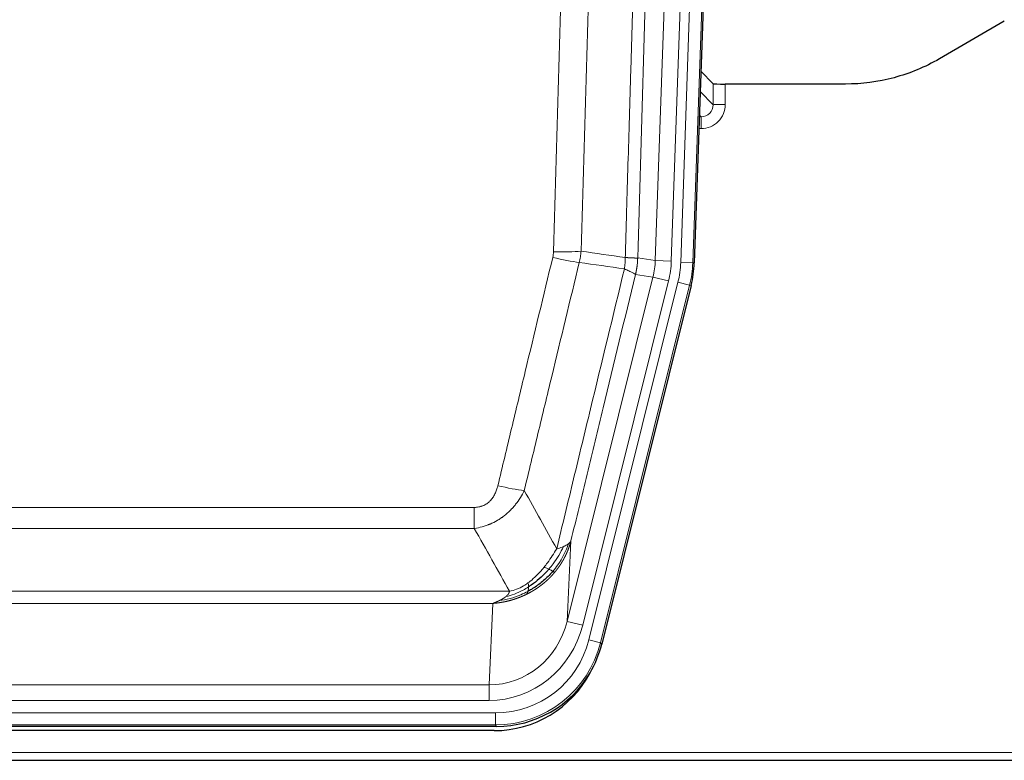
# Model space of a CAD drawing. Header units: millimetres. Extents: x 0 to 29700, y -16 to 21000.
# Tile 13 of 256: x 3822 to 4067, y 9272 to 9457. Entities that reach past the tile are written whole.
import ezdxf

# ---------------------------------------------------------------- set-up
doc = ezdxf.new("R2010")
doc.units = ezdxf.units.MM
doc.layers.add('1', color=7, linetype='Continuous', true_color=0xffffff)

msp = doc.modelspace()

# ---------------------------------------------------------------- linework, layer by layer
at = {"layer": '1', "color": 4, "linetype": 'Continuous', "lineweight": 13}
for p, q in [((3979.71, 9396.653), (3992.777, 9770.824)), ((3996.769, 9770.685), (3983.703, 9396.514)), ((3986.05, 9396.184), (3999.161, 9771.627)), ((4002.155, 9771.523), (3989.044, 9396.08)), ((3994.122, 9435.398), (3994.112, 9440.629)), ((3997.11, 9440.528), (3997.121, 9435.48)), ((3990.908, 9438.726), (3994.122, 9435.398)), ((3991.13, 9432.391), (3990.703, 9432.833)), ((3990.687, 9432.391), (3991.13, 9432.391)), ((3991.13, 9432.391), (3991.13, 9429.471)), ((3991.13, 9429.471), (3990.585, 9429.471)), ((3975.334, 9397.268), (3979.71, 9396.653)), ((3979.71, 9396.653), (3983.703, 9396.514)), ((3989.044, 9396.08), (3986.05, 9396.184)), ((3989.044, 9396.08), (3989.417, 9396.027)), ((3957.777, 9306.881), (3979.129, 9392.519)), ((3961.653, 9305.914), (3983.005, 9391.552)), ((3963.179, 9302.288), (3985.352, 9391.222)), ((3979.129, 9392.519), (3974.778, 9393.13)), ((3979.129, 9392.519), (3983.005, 9391.552)), ((3988.259, 9390.498), (3985.352, 9391.222)), ((3988.259, 9390.498), (3966.085, 9301.563)), ((3988.633, 9390.445), (3988.259, 9390.498)), ((3729.342, 9335.235), (3934.684, 9335.235)), ((3934.684, 9329.994), (3934.684, 9335.235)), ((3934.684, 9329.994), (3729.342, 9329.994)), ((3958.735, 9326.936), (3957.777, 9306.881)), ((3720.61, 9314.375), (3943.416, 9314.375)), ((3939.303, 9311.345), (3724.723, 9311.345)), ((3938.335, 9291.066), (3939.303, 9311.345)), ((3961.653, 9305.914), (3957.777, 9306.881)), ((3966.085, 9301.563), (3963.179, 9302.288)), ((3966.085, 9301.563), (3966.378, 9301.188)), ((3725.692, 9291.066), (3938.335, 9291.066)), ((3938.335, 9287.202), (3938.335, 9291.066)), ((3938.335, 9287.202), (3725.692, 9287.202)), ((3724.103, 9284.119), (3939.923, 9284.119)), ((3939.923, 9281.123), (3939.923, 9284.119)), ((3939.923, 9281.123), (3724.103, 9281.123)), ((3940.216, 9280.748), (3939.923, 9281.123)), ((3588.013, 9274.262), (4076.013, 9274.262))]:
    msp.add_line(p, q, dxfattribs=at)
at = {"layer": '1', "color": 2, "linetype": 'Continuous', "lineweight": 25}
for p, q in [((4002.535, 9771.672), (3989.417, 9396.027)), ((4066.557, 9456.14), (4050.393, 9446.798)), ((3994.112, 9440.629), (3991.084, 9443.764)), ((4027.013, 9440.528), (3997.11, 9440.528)), ((3988.633, 9390.445), (3966.378, 9301.188)), ((3940.216, 9280.748), (3723.81, 9280.748)), ((3939.625, 9279.705), (3724.402, 9279.705)), ((3588.013, 9272.315), (4076.013, 9272.315))]:
    msp.add_line(p, q, dxfattribs=at)
for centre, major_axis, ratio, start_param, end_param in [((3997.11, 9440.633), (3, 0), 0.0349646, 3.1753451, 4.712515), ((3962.397, 9396.978, 0), (-26.774, 3.763), 0.9986144, 3.0370169, 3.2461684), ((3940.159, 9307.785, 0), (-16.66, 21.323), 0.9977958, 3.5187977, 3.8037475), ((3939.599, 9306.721), (-16.639, 21.297), 0.9990195, 2.4788434, 3.5628372), ((3940.159, 9307.785, 0), (-16.66, 21.323), 0.9977958, 2.4794378, 3.5187977)]:
    msp.add_ellipse(centre, major_axis=major_axis, ratio=ratio, start_param=start_param, end_param=end_param, dxfattribs=at)
at = {"layer": '1', "color": 4, "linetype": 'Continuous', "lineweight": 13}
for centre, major_axis, ratio, start_param, end_param in [((3991.117, 9435.48), (3.237, -5.067), 0.9977321, 5.7157535, 7.2865499), ((3991.117, 9435.402), (1.726, -2.474), 0.9943829, 5.6754356, 7.2462319), ((3997.121, 9435.402), (-3, -0.006), 0.0261769, 4.7123351, 6.249505), ((3954.38, 9399.973), (-9.996, 0.288), 0.1133347, 1.5740649, 2.3314742), ((3954.193, 9398.567), (-9.719, 2.353), 0.1107863, 1.5976112, 2.3432486), ((3959.685, 9397.36), (19.844, -2.789), 0.9980617, 6.1786096, 6.387761), ((3959.685, 9397.36), (23.799, -3.345), 0.9986144, 6.1786096, 6.387761), ((3962.032, 9397.03, 0), (-23.799, 3.345), 0.9986144, 3.0370169, 3.2461684), ((3962.032, 9397.03), (26.766, -3.762), 0.9989218, 6.1786096, 6.387761), ((3940.531, 9341.993), (9.722, -2.342), 0.1329353, 4.744395, 5.4873531), ((3938.414, 9312.049), (-1.001, -20.961), 0.9530564, 0.0460885, 1.3674009), ((3938.414, 9312.049, 0), (-1.185, -24.82), 0.9658521, 0.0460885, 1.3674009), ((3939.872, 9308.152, 0), (-14.809, 18.954), 0.9977958, 2.4794378, 3.8037475), ((3939.872, 9308.152), (16.651, -21.313), 0.9982842, 5.6210305, 6.9453401)]:
    msp.add_ellipse(centre, major_axis=major_axis, ratio=ratio, start_param=start_param, end_param=end_param, dxfattribs=at)
for points, knots in [([(3972.245, 9397.399), (3972.3, 9399.332), (3972.356, 9401.266), (3972.468, 9405.133), (3972.637, 9410.935), (3973.032, 9424.476), (3973.376, 9436.088), (3974.069, 9459.321), (3975.009, 9490.321), (3976.468, 9536.885), (3977.472, 9567.971), (3978.046, 9585.469), (3978.11, 9587.414), (3978.238, 9591.303), (3978.43, 9597.136), (3978.882, 9610.749), (3979.273, 9622.42), (3979.602, 9632.147), (3979.668, 9634.092), (3979.8, 9637.983), (3979.998, 9643.819), (3980.463, 9657.436), (3980.866, 9669.107), (3981.677, 9692.447), (3982.775, 9723.566), (3983.902, 9754.678), (3984.474, 9770.233)], [0, 0, 0, 0, 0.015625, 0.015625, 0.03125, 0.0625, 0.125, 0.125, 0.25, 0.375, 0.5, 0.5, 0.515625, 0.515625, 0.53125, 0.5625, 0.625, 0.625, 0.640625, 0.640625, 0.65625, 0.6875, 0.75, 0.75, 0.875, 1, 1, 1, 1]), ([(3987.529, 9768.757), (3986.959, 9753.258), (3985.835, 9722.257), (3984.741, 9691.25), (3983.931, 9667.993), (3983.529, 9656.364), (3983.066, 9642.795), (3982.868, 9636.98), (3982.736, 9633.103), (3982.671, 9631.165), (3982.343, 9621.473), (3981.953, 9609.845), (3981.502, 9596.281), (3981.311, 9590.468), (3981.183, 9586.593), (3981.119, 9584.656), (3980.547, 9567.221), (3979.545, 9536.247), (3978.091, 9489.852), (3976.684, 9443.522), (3975.779, 9412.679), (3975.334, 9397.268)], [0, 0, 0, 0, 0.125, 0.25, 0.25, 0.3125, 0.34375, 0.359375, 0.359375, 0.375, 0.375, 0.4375, 0.46875, 0.484375, 0.484375, 0.5, 0.5, 0.625, 0.75, 0.875, 1, 1, 1, 1]), ([(3954.38, 9398.839), (3954.818, 9414.077), (3955.708, 9444.577), (3956.629, 9475.125), (3957.331, 9498.054), (3957.567, 9505.7), (3958.043, 9520.997), (3958.282, 9528.649), (3959.008, 9551.613), (3959.499, 9566.929), (3960.123, 9586.083), (3960.248, 9589.914), (3960.499, 9597.575), (3960.877, 9609.068), (3961.26, 9620.56), (3962.031, 9643.545), (3963.073, 9674.192), (3964.68, 9720.164), (3965.781, 9750.813), (3966.339, 9766.137)], [0, 0, 0, 0, 0.125, 0.25, 0.25, 0.3125, 0.3125, 0.375, 0.375, 0.5, 0.5, 0.53125, 0.53125, 0.5625, 0.625, 0.625, 0.75, 0.875, 1, 1, 1, 1]), ([(3973.222, 9765.794), (3972.664, 9750.488), (3971.562, 9719.878), (3969.952, 9673.963), (3968.908, 9643.354), (3968.137, 9620.398), (3967.754, 9608.92), (3967.375, 9597.442), (3967.123, 9589.79), (3966.998, 9585.964), (3966.373, 9566.834), (3965.881, 9551.537), (3965.155, 9528.602), (3964.915, 9520.959), (3964.439, 9505.681), (3964.202, 9498.044), (3963.499, 9475.144), (3962.577, 9444.635), (3961.686, 9414.173), (3961.248, 9398.954)], [0, 0, 0, 0, 0.125, 0.25, 0.375, 0.375, 0.4375, 0.46875, 0.46875, 0.5, 0.5, 0.625, 0.625, 0.6875, 0.6875, 0.75, 0.75, 0.875, 1, 1, 1, 1]), ([(3954.38, 9398.839), (3954.373, 9398.601), (3954.354, 9398.364), (3954.292, 9397.893), (3954.249, 9397.66), (3954.193, 9397.428)], [0, 0, 0, 0, 0.5, 0.5, 1, 1, 1, 1]), ([(3940.531, 9340.626), (3941.665, 9345.353), (3942.801, 9350.083), (3945.073, 9359.544), (3946.211, 9364.276), (3949.626, 9378.477), (3951.907, 9387.95), (3954.193, 9397.428)], [0, 0, 0, 0, 0.25, 0.25, 0.5, 0.5, 1, 1, 1, 1]), ([(3960.789, 9396.154), (3958.501, 9386.689), (3956.217, 9377.229), (3952.797, 9363.048), (3951.659, 9358.322), (3949.383, 9348.874), (3948.247, 9344.152), (3947.111, 9339.431)], [0, 0, 0, 0, 0.5, 0.5, 0.75, 0.75, 1, 1, 1, 1]), ([(3972.245, 9397.399), (3972.224, 9396.921), (3972.208, 9396.446), (3972.15, 9395.5), (3972.108, 9395.031), (3972.032, 9394.565)], [0, 0, 0, 0, 0.5, 0.5, 1, 1, 1, 1]), ([(3972.245, 9397.399), (3972.257, 9397.398), (3972.283, 9397.396), (3972.32, 9397.393), (3972.359, 9397.389), (3972.397, 9397.386), (3972.435, 9397.383), (3972.474, 9397.38), (3972.512, 9397.377), (3972.551, 9397.374), (3972.589, 9397.371), (3972.628, 9397.368), (3972.667, 9397.365), (3972.706, 9397.362), (3972.745, 9397.359), (3972.784, 9397.357), (3972.823, 9397.354), (3972.862, 9397.351), (3972.902, 9397.348), (3972.941, 9397.345), (3972.98, 9397.343), (3973.019, 9397.34), (3973.058, 9397.337), (3973.098, 9397.335), (3973.137, 9397.332), (3973.176, 9397.33), (3973.215, 9397.327), (3973.254, 9397.325), (3973.293, 9397.322), (3973.332, 9397.32), (3973.371, 9397.318), (3973.41, 9397.315), (3973.449, 9397.313), (3973.488, 9397.311), (3973.526, 9397.309), (3973.565, 9397.307), (3973.603, 9397.304), (3973.641, 9397.302), (3973.679, 9397.3), (3973.717, 9397.298), (3973.755, 9397.297), (3973.793, 9397.295), (3973.83, 9397.293), (3973.868, 9397.291), (3973.905, 9397.289), (3973.942, 9397.288), (3973.978, 9397.286), (3974.015, 9397.284), (3974.051, 9397.283), (3974.087, 9397.281), (3974.123, 9397.28), (3974.158, 9397.279), (3974.193, 9397.277), (3974.228, 9397.276), (3974.263, 9397.275), (3974.297, 9397.273), (3974.331, 9397.272), (3974.365, 9397.271), (3974.398, 9397.27), (3974.433, 9397.269), (3974.47, 9397.268), (3974.508, 9397.267), (3974.546, 9397.266), (3974.583, 9397.265), (3974.619, 9397.264), (3974.654, 9397.264), (3974.688, 9397.263), (3974.721, 9397.262), (3974.754, 9397.262), (3974.786, 9397.261), (3974.816, 9397.261), (3974.846, 9397.26), (3974.876, 9397.26), (3974.904, 9397.259), (3974.931, 9397.259), (3974.958, 9397.259), (3974.984, 9397.259), (3975.009, 9397.259), (3975.033, 9397.259), (3975.056, 9397.259), (3975.078, 9397.259), (3975.1, 9397.259), (3975.12, 9397.259), (3975.14, 9397.259), (3975.159, 9397.26), (3975.176, 9397.26), (3975.193, 9397.26), (3975.21, 9397.261), (3975.225, 9397.261), (3975.239, 9397.262), (3975.253, 9397.262), (3975.265, 9397.263), (3975.277, 9397.263), (3975.288, 9397.264), (3975.298, 9397.265), (3975.307, 9397.265), (3975.315, 9397.266), (3975.322, 9397.267), (3975.329, 9397.268), (3975.332, 9397.268), (3975.334, 9397.268)], [0, 0, 0, 0, 0.0069372, 0.0139334, 0.0209887, 0.028103, 0.0352764, 0.0425088, 0.0498003, 0.0571509, 0.0645605, 0.0720292, 0.0795569, 0.0871437, 0.0947896, 0.1024945, 0.1102584, 0.1180815, 0.1259636, 0.1339048, 0.141905, 0.1499643, 0.1580827, 0.1662601, 0.1744966, 0.1827922, 0.1911468, 0.1995605, 0.2080333, 0.2165651, 0.225156, 0.233806, 0.2425151, 0.2512832, 0.2601104, 0.2689967, 0.277942, 0.2869465, 0.29601, 0.3051325, 0.3143142, 0.3235549, 0.3328547, 0.3422136, 0.3516315, 0.3611085, 0.3706446, 0.3802398, 0.3898941, 0.3996074, 0.4093798, 0.4192113, 0.4291019, 0.4390515, 0.4490602, 0.459128, 0.4692549, 0.4794409, 0.4896859, 0.4999901, 0.5124905, 0.524991, 0.5374914, 0.5499918, 0.5624922, 0.5749926, 0.587493, 0.5999934, 0.6124937, 0.6249941, 0.6374944, 0.6499948, 0.6624951, 0.6749954, 0.6874957, 0.699996, 0.7124963, 0.7249966, 0.7374968, 0.7499971, 0.7624973, 0.7749976, 0.7874978, 0.799998, 0.8124982, 0.8249984, 0.8374986, 0.8499988, 0.8624989, 0.8749991, 0.8874992, 0.8999993, 0.9124995, 0.9249996, 0.9374997, 0.9499998, 0.9624998, 0.9749999, 0.9875, 1, 1, 1, 1]), ([(3975.334, 9397.268), (3975.334, 9397.256), (3975.332, 9397.209), (3975.329, 9397.106), (3975.322, 9396.94), (3975.31, 9396.71), (3975.291, 9396.417), (3975.263, 9396.061), (3975.221, 9395.642), (3975.177, 9395.283), (3975.139, 9395.008), (3975.113, 9394.836), (3975.087, 9394.67), (3975.06, 9394.507), (3975.033, 9394.35), (3975.005, 9394.197), (3974.977, 9394.048), (3974.949, 9393.904), (3974.92, 9393.764), (3974.891, 9393.629), (3974.863, 9393.498), (3974.834, 9393.371), (3974.806, 9393.249), (3974.787, 9393.169), (3974.778, 9393.13)], [0, 0, 0, 0, 0.0092499, 0.0337179, 0.073404, 0.128308, 0.1984299, 0.2837694, 0.3843264, 0.5001005, 0.5424888, 0.5838484, 0.6241794, 0.6634821, 0.7017567, 0.7390032, 0.7752221, 0.8104134, 0.8445775, 0.8777146, 0.909825, 0.9409091, 0.9709673, 1, 1, 1, 1]), ([(3955.179, 9324.922), (3956.576, 9330.716), (3957.976, 9336.513), (3960.778, 9348.111), (3962.181, 9353.913), (3966.395, 9371.324), (3969.21, 9382.94), (3972.032, 9394.565)], [0, 0, 0, 0, 0.25, 0.25, 0.5, 0.5, 1, 1, 1, 1]), ([(3972.032, 9394.565), (3972.441, 9394.372), (3972.814, 9394.198), (3973.472, 9393.888), (3973.758, 9393.751), (3974.229, 9393.515), (3974.415, 9393.414), (3974.679, 9393.248), (3974.756, 9393.181), (3974.778, 9393.13)], [0, 0, 0, 0, 0.25, 0.25, 0.5, 0.5, 0.75, 0.75, 1, 1, 1, 1]), ([(3974.778, 9393.13), (3972.092, 9382.082), (3969.412, 9371.042), (3965.401, 9354.492), (3964.066, 9348.978), (3961.398, 9337.954), (3960.066, 9332.444), (3958.735, 9326.936)], [0, 0, 0, 0, 0.5, 0.5, 0.75, 0.75, 1, 1, 1, 1]), ([(3940.531, 9340.626), (3940.51, 9340.538), (3940.488, 9340.451), (3940.442, 9340.277), (3940.418, 9340.19), (3940.343, 9339.931), (3940.288, 9339.76), (3940.17, 9339.422), (3940.107, 9339.255), (3939.97, 9338.925), (3939.897, 9338.762), (3939.74, 9338.441), (3939.656, 9338.283), (3939.52, 9338.049), (3939.474, 9337.972), (3939.377, 9337.819), (3939.327, 9337.743), (3939.174, 9337.519), (3939.066, 9337.375), (3938.838, 9337.096), (3938.718, 9336.962), (3938.529, 9336.769), (3938.431, 9336.674), (3938.33, 9336.583), (3938.262, 9336.523), (3938.228, 9336.493), (3938.053, 9336.347), (3937.909, 9336.239), (3937.462, 9335.936), (3937.145, 9335.767), (3936.725, 9335.597), (3936.64, 9335.565), (3936.467, 9335.506), (3936.38, 9335.479), (3936.118, 9335.404), (3935.942, 9335.363), (3935.588, 9335.298), (3935.409, 9335.274), (3935.049, 9335.243), (3934.867, 9335.235), (3934.684, 9335.235)], [0, 0, 0, 0, 0.03125, 0.03125, 0.0625, 0.0625, 0.125, 0.125, 0.1875, 0.1875, 0.25, 0.25, 0.3125, 0.3125, 0.34375, 0.34375, 0.375, 0.375, 0.4375, 0.4375, 0.5, 0.5, 0.53125, 0.546875, 0.546875, 0.5625, 0.5625, 0.625, 0.625, 0.75, 0.75, 0.78125, 0.78125, 0.8125, 0.8125, 0.875, 0.875, 0.9375, 0.9375, 1, 1, 1, 1]), ([(3947.111, 9339.431), (3946.814, 9338.82), (3946.487, 9338.228), (3945.775, 9337.084), (3945.388, 9336.532), (3944.76, 9335.736), (3944.488, 9335.411), (3944.203, 9335.095), (3944.087, 9334.969), (3944.029, 9334.907), (3943.854, 9334.721), (3943.735, 9334.599), (3943.133, 9333.998), (3942.624, 9333.549), (3941.951, 9333.027), (3941.815, 9332.925), (3941.608, 9332.775), (3941.539, 9332.726), (3941.399, 9332.628), (3941.329, 9332.579), (3940.977, 9332.341), (3940.69, 9332.16), (3939.814, 9331.646), (3939.209, 9331.342), (3938.505, 9331.044), (3938.427, 9331.012), (3938.269, 9330.948), (3938.19, 9330.917), (3937.952, 9330.825), (3937.793, 9330.767), (3937.313, 9330.6), (3936.99, 9330.5), (3936.015, 9330.229), (3935.355, 9330.091), (3934.684, 9329.994)], [0, 0, 0, 0, 0.125, 0.125, 0.25, 0.25, 0.3125, 0.328125, 0.328125, 0.34375, 0.34375, 0.375, 0.375, 0.5, 0.5, 0.53125, 0.53125, 0.546875, 0.546875, 0.5625, 0.5625, 0.625, 0.625, 0.75, 0.75, 0.765625, 0.765625, 0.78125, 0.78125, 0.8125, 0.8125, 0.875, 0.875, 1, 1, 1, 1]), ([(3955.179, 9324.922), (3954.486, 9323.782), (3953.719, 9322.593), (3952.592, 9321.063), (3952.302, 9320.685), (3952.003, 9320.315)], [0, 0, 0, 0, 0.75, 0.75, 1, 1, 1, 1]), ([(3956.886, 9325.481), (3956.187, 9324.016), (3955.316, 9322.561), (3953.956, 9320.743), (3953.599, 9320.298), (3953.228, 9319.866)], [0, 0, 0, 0, 0.75, 0.75, 1, 1, 1, 1]), ([(3958.096, 9326.153), (3957.484, 9324.34), (3956.588, 9322.561), (3955.058, 9320.379), (3954.648, 9319.85), (3954.213, 9319.339)], [0, 0, 0, 0, 0.75, 0.75, 1, 1, 1, 1]), ([(3958.735, 9326.936), (3958.729, 9326.913), (3958.717, 9326.867), (3958.699, 9326.799), (3958.681, 9326.731), (3958.663, 9326.663), (3958.644, 9326.596), (3958.625, 9326.528), (3958.606, 9326.461), (3958.587, 9326.395), (3958.568, 9326.329), (3958.548, 9326.263), (3958.529, 9326.197), (3958.509, 9326.131), (3958.489, 9326.066), (3958.469, 9326.001), (3958.449, 9325.937), (3958.428, 9325.873), (3958.408, 9325.809), (3958.387, 9325.745), (3958.366, 9325.682), (3958.345, 9325.618), (3958.324, 9325.556), (3958.303, 9325.493), (3958.282, 9325.431), (3958.26, 9325.369), (3958.239, 9325.308), (3958.217, 9325.246), (3958.195, 9325.185), (3958.173, 9325.124), (3958.151, 9325.064), (3958.129, 9325.004), (3958.107, 9324.944), (3958.084, 9324.884), (3958.062, 9324.825), (3958.039, 9324.766), (3958.016, 9324.708), (3957.993, 9324.649), (3957.97, 9324.591), (3957.947, 9324.533), (3957.924, 9324.476), (3957.901, 9324.418), (3957.878, 9324.362), (3957.854, 9324.305), (3957.831, 9324.249), (3957.807, 9324.192), (3957.784, 9324.137), (3957.76, 9324.081), (3957.736, 9324.026), (3957.712, 9323.971), (3957.688, 9323.916), (3957.664, 9323.862), (3957.64, 9323.808), (3957.616, 9323.754), (3957.592, 9323.701), (3957.568, 9323.648), (3957.544, 9323.595), (3957.519, 9323.542), (3957.495, 9323.49), (3957.47, 9323.438), (3957.446, 9323.386), (3957.421, 9323.335), (3957.397, 9323.283), (3957.372, 9323.232), (3957.347, 9323.182), (3957.323, 9323.131), (3957.298, 9323.081), (3957.273, 9323.032), (3957.248, 9322.982), (3957.223, 9322.933), (3957.198, 9322.884), (3957.174, 9322.835), (3957.149, 9322.787), (3957.124, 9322.739), (3957.099, 9322.691), (3957.074, 9322.643), (3957.049, 9322.596), (3957.024, 9322.549), (3956.999, 9322.502), (3956.974, 9322.456), (3956.949, 9322.41), (3956.923, 9322.364), (3956.898, 9322.318), (3956.873, 9322.273), (3956.848, 9322.228), (3956.823, 9322.183), (3956.798, 9322.138), (3956.773, 9322.094), (3956.748, 9322.05), (3956.723, 9322.006), (3956.698, 9321.963), (3956.673, 9321.919), (3956.648, 9321.877), (3956.623, 9321.834), (3956.598, 9321.791), (3956.573, 9321.749), (3956.548, 9321.707), (3956.523, 9321.666), (3956.498, 9321.624), (3956.473, 9321.583), (3956.448, 9321.543), (3956.423, 9321.502), (3956.398, 9321.462), (3956.374, 9321.422), (3956.349, 9321.382), (3956.324, 9321.342), (3956.3, 9321.303), (3956.275, 9321.264), (3956.25, 9321.225), (3956.226, 9321.187), (3956.201, 9321.148), (3956.177, 9321.11), (3956.152, 9321.073), (3956.128, 9321.035), (3956.104, 9320.998), (3956.079, 9320.961), (3956.055, 9320.924), (3956.031, 9320.888), (3956.007, 9320.852), (3955.983, 9320.816), (3955.958, 9320.78), (3955.935, 9320.744), (3955.911, 9320.709), (3955.887, 9320.674), (3955.863, 9320.639), (3955.839, 9320.605), (3955.816, 9320.571), (3955.792, 9320.537), (3955.768, 9320.503), (3955.745, 9320.469), (3955.722, 9320.436), (3955.698, 9320.403), (3955.675, 9320.37), (3955.652, 9320.338), (3955.629, 9320.305), (3955.606, 9320.273), (3955.583, 9320.241), (3955.56, 9320.21), (3955.537, 9320.178), (3955.514, 9320.147), (3955.492, 9320.116), (3955.469, 9320.086), (3955.447, 9320.055), (3955.424, 9320.025), (3955.402, 9319.995), (3955.38, 9319.965), (3955.358, 9319.936), (3955.336, 9319.907), (3955.314, 9319.878), (3955.292, 9319.849), (3955.27, 9319.82), (3955.248, 9319.792), (3955.227, 9319.764), (3955.205, 9319.736), (3955.184, 9319.708), (3955.163, 9319.681), (3955.142, 9319.653), (3955.121, 9319.626), (3955.1, 9319.599), (3955.079, 9319.573), (3955.058, 9319.547), (3955.037, 9319.52), (3955.017, 9319.495), (3954.996, 9319.469), (3954.976, 9319.443), (3954.956, 9319.418), (3954.936, 9319.393), (3954.916, 9319.368), (3954.896, 9319.344), (3954.876, 9319.319), (3954.856, 9319.295), (3954.837, 9319.271), (3954.818, 9319.247), (3954.798, 9319.224), (3954.779, 9319.201), (3954.76, 9319.177), (3954.741, 9319.155), (3954.722, 9319.132), (3954.71, 9319.117), (3954.703, 9319.109)], [0, 0, 0, 0, 0.0080212, 0.0160154, 0.0239827, 0.0319231, 0.0398365, 0.0477229, 0.0555824, 0.0634149, 0.0712205, 0.0789992, 0.0867509, 0.0944756, 0.1021734, 0.1098443, 0.1174881, 0.1251051, 0.1326951, 0.1402581, 0.1477942, 0.1553034, 0.1627856, 0.1702408, 0.1776691, 0.1850704, 0.1924448, 0.1997923, 0.2071128, 0.2144063, 0.2216729, 0.2289126, 0.2361253, 0.243311, 0.2504698, 0.2576016, 0.2647065, 0.2717845, 0.2788355, 0.2858595, 0.2928566, 0.2998268, 0.30677, 0.3136862, 0.3205755, 0.3274379, 0.3342733, 0.3410817, 0.3478632, 0.3546178, 0.3613454, 0.3680461, 0.3747198, 0.3813665, 0.3879863, 0.3945792, 0.4011451, 0.4076841, 0.4141961, 0.4206811, 0.4271393, 0.4335704, 0.4399746, 0.4463519, 0.4527022, 0.4590256, 0.465322, 0.4715915, 0.477834, 0.4840496, 0.4902382, 0.4963999, 0.5025346, 0.5086424, 0.5147232, 0.5207771, 0.526804, 0.532804, 0.5387771, 0.5447232, 0.5506423, 0.5565345, 0.5623997, 0.568238, 0.5740494, 0.5798338, 0.5855912, 0.5913217, 0.5970253, 0.6027019, 0.6083515, 0.6139742, 0.61957, 0.6251388, 0.6306807, 0.6361956, 0.6416836, 0.6471446, 0.6525787, 0.6579858, 0.663366, 0.6687192, 0.6740455, 0.6793448, 0.6846172, 0.6898627, 0.6950812, 0.7002727, 0.7054373, 0.710575, 0.7156857, 0.7207694, 0.7258262, 0.7308561, 0.735859, 0.740835, 0.745784, 0.7507061, 0.7556012, 0.7604694, 0.7653107, 0.7701249, 0.7749123, 0.7796727, 0.7844061, 0.7891127, 0.7937922, 0.7984448, 0.8030705, 0.8076692, 0.812241, 0.8167858, 0.8213037, 0.8257947, 0.8302587, 0.8346957, 0.8391058, 0.843489, 0.8478452, 0.8521745, 0.8564768, 0.8607522, 0.8650006, 0.8692221, 0.8734166, 0.8775842, 0.8817249, 0.8858386, 0.8899254, 0.8939852, 0.8980181, 0.902024, 0.906003, 0.909955, 0.9138802, 0.9177783, 0.9216495, 0.9254938, 0.9293111, 0.9331015, 0.936865, 0.9406015, 0.944311, 0.9479937, 0.9516493, 0.9552781, 0.9588799, 0.9624547, 0.9660026, 0.9695236, 0.9730176, 0.9764847, 0.9799249, 0.9833381, 0.9867243, 0.9900837, 0.993416, 0.9967215, 1, 1, 1, 1]), ([(3956.886, 9325.481), (3956.763, 9325.43), (3956.635, 9325.38), (3956.302, 9325.258), (3956.092, 9325.187), (3955.65, 9325.051), (3955.419, 9324.985), (3955.179, 9324.922)], [0, 0, 0, 0, 0.25, 0.25, 0.625, 0.625, 1, 1, 1, 1]), ([(3958.096, 9326.153), (3958.057, 9326.123), (3958.017, 9326.093), (3957.849, 9325.974), (3957.71, 9325.887), (3957.407, 9325.719), (3957.242, 9325.638), (3957.007, 9325.533), (3956.947, 9325.507), (3956.886, 9325.481)], [0, 0, 0, 0, 0.125, 0.125, 0.5, 0.5, 0.875, 0.875, 1, 1, 1, 1]), ([(3958.735, 9326.936), (3958.651, 9326.727), (3958.509, 9326.528), (3958.246, 9326.276), (3958.174, 9326.214), (3958.096, 9326.153)], [0, 0, 0, 0, 0.75, 0.75, 1, 1, 1, 1]), ([(3952.003, 9320.315), (3951.854, 9320.13), (3951.702, 9319.947), (3951.088, 9319.224), (3950.608, 9318.702), (3949.614, 9317.721), (3949.1, 9317.262), (3948.393, 9316.703), (3948.214, 9316.567), (3948.034, 9316.437)], [0, 0, 0, 0, 0.125, 0.125, 0.5, 0.5, 0.875, 0.875, 1, 1, 1, 1]), ([(3953.228, 9319.866), (3953.129, 9319.915), (3953.027, 9319.962), (3952.771, 9320.076), (3952.613, 9320.14), (3952.303, 9320.247), (3952.149, 9320.29), (3952.003, 9320.315)], [0, 0, 0, 0, 0.25, 0.25, 0.625, 0.625, 1, 1, 1, 1]), ([(3954.213, 9319.339), (3954.182, 9319.356), (3954.15, 9319.374), (3954.016, 9319.449), (3953.903, 9319.512), (3953.653, 9319.648), (3953.517, 9319.721), (3953.326, 9319.818), (3953.277, 9319.842), (3953.228, 9319.866)], [0, 0, 0, 0, 0.125, 0.125, 0.5, 0.5, 0.875, 0.875, 1, 1, 1, 1]), ([(3954.703, 9319.109), (3954.689, 9319.092), (3954.659, 9319.057), (3954.615, 9319.004), (3954.571, 9318.952), (3954.526, 9318.9), (3954.482, 9318.848), (3954.437, 9318.796), (3954.393, 9318.745), (3954.348, 9318.694), (3954.303, 9318.643), (3954.258, 9318.592), (3954.213, 9318.542), (3954.167, 9318.492), (3954.122, 9318.442), (3954.077, 9318.392), (3954.031, 9318.342), (3953.985, 9318.293), (3953.94, 9318.244), (3953.894, 9318.195), (3953.848, 9318.146), (3953.802, 9318.097), (3953.756, 9318.049), (3953.71, 9318.001), (3953.664, 9317.953), (3953.617, 9317.906), (3953.571, 9317.858), (3953.524, 9317.811), (3953.478, 9317.764), (3953.431, 9317.717), (3953.385, 9317.671), (3953.338, 9317.624), (3953.291, 9317.578), (3953.244, 9317.532), (3953.197, 9317.487), (3953.15, 9317.441), (3953.103, 9317.396), (3953.056, 9317.351), (3953.008, 9317.306), (3952.961, 9317.262), (3952.914, 9317.217), (3952.866, 9317.173), (3952.819, 9317.129), (3952.771, 9317.085), (3952.724, 9317.042), (3952.676, 9316.999), (3952.628, 9316.955), (3952.58, 9316.913), (3952.532, 9316.87), (3952.485, 9316.827), (3952.437, 9316.785), (3952.389, 9316.743), (3952.341, 9316.701), (3952.292, 9316.66), (3952.244, 9316.618), (3952.196, 9316.577), (3952.148, 9316.536), (3952.1, 9316.495), (3952.051, 9316.455), (3952.003, 9316.415), (3951.954, 9316.374), (3951.906, 9316.334), (3951.857, 9316.295), (3951.809, 9316.255), (3951.76, 9316.216), (3951.712, 9316.177), (3951.663, 9316.138), (3951.614, 9316.099), (3951.566, 9316.061), (3951.517, 9316.022), (3951.468, 9315.984), (3951.419, 9315.946), (3951.371, 9315.909), (3951.322, 9315.871), (3951.273, 9315.834), (3951.224, 9315.797), (3951.175, 9315.76), (3951.126, 9315.723), (3951.077, 9315.687), (3951.028, 9315.651), (3950.979, 9315.615), (3950.93, 9315.579), (3950.881, 9315.543), (3950.832, 9315.508), (3950.783, 9315.472), (3950.734, 9315.437), (3950.685, 9315.402), (3950.636, 9315.368), (3950.587, 9315.333), (3950.538, 9315.299), (3950.488, 9315.265), (3950.439, 9315.231), (3950.39, 9315.197), (3950.341, 9315.164), (3950.292, 9315.13), (3950.243, 9315.097), (3950.193, 9315.064), (3950.144, 9315.031), (3950.095, 9314.999), (3950.046, 9314.967), (3949.997, 9314.934), (3949.948, 9314.902), (3949.898, 9314.871), (3949.849, 9314.839), (3949.8, 9314.808), (3949.751, 9314.776), (3949.702, 9314.745), (3949.652, 9314.714), (3949.603, 9314.684), (3949.554, 9314.653), (3949.505, 9314.623), (3949.456, 9314.593), (3949.407, 9314.563), (3949.358, 9314.533), (3949.309, 9314.504), (3949.26, 9314.474), (3949.21, 9314.445), (3949.161, 9314.416), (3949.112, 9314.387), (3949.063, 9314.358), (3949.014, 9314.33), (3948.965, 9314.302), (3948.916, 9314.274), (3948.867, 9314.246), (3948.819, 9314.218), (3948.77, 9314.19), (3948.721, 9314.163), (3948.672, 9314.136), (3948.623, 9314.109), (3948.574, 9314.082), (3948.525, 9314.055), (3948.477, 9314.028), (3948.428, 9314.002), (3948.379, 9313.976), (3948.331, 9313.95), (3948.282, 9313.924), (3948.233, 9313.898), (3948.185, 9313.873), (3948.136, 9313.847), (3948.088, 9313.822), (3948.039, 9313.797), (3947.991, 9313.772), (3947.942, 9313.748), (3947.894, 9313.723), (3947.846, 9313.699), (3947.797, 9313.675), (3947.749, 9313.651), (3947.717, 9313.635), (3947.701, 9313.627)], [0, 0, 0, 0, 0.0076941, 0.0153765, 0.0230472, 0.0307061, 0.0383534, 0.045989, 0.0536129, 0.061225, 0.0688255, 0.0764143, 0.0839914, 0.0915567, 0.0991104, 0.1066524, 0.1141827, 0.1217013, 0.1292082, 0.1367034, 0.1441869, 0.1516588, 0.1591189, 0.1665674, 0.1740041, 0.1814292, 0.1888426, 0.1962444, 0.2036344, 0.2110128, 0.2183794, 0.2257344, 0.2330778, 0.2404094, 0.2477294, 0.2550377, 0.2623343, 0.2696193, 0.2768926, 0.2841542, 0.2914041, 0.2986424, 0.305869, 0.313084, 0.3202872, 0.3274789, 0.3346588, 0.3418271, 0.3489838, 0.3561287, 0.3632621, 0.3703837, 0.3774937, 0.3845921, 0.3916788, 0.3987539, 0.4058173, 0.412869, 0.4199092, 0.4269376, 0.4339544, 0.4409596, 0.4479532, 0.454935, 0.4619053, 0.4688639, 0.4758109, 0.4827462, 0.4896699, 0.496582, 0.5034825, 0.5103713, 0.5172485, 0.524114, 0.5309679, 0.5378102, 0.5446409, 0.55146, 0.5582674, 0.5650632, 0.5718474, 0.57862, 0.5853809, 0.5921303, 0.598868, 0.6055941, 0.6123087, 0.6190116, 0.6257029, 0.6323825, 0.6390506, 0.6457071, 0.652352, 0.6589853, 0.665607, 0.672217, 0.6788155, 0.6854024, 0.6919777, 0.6985414, 0.7050935, 0.7116341, 0.718163, 0.7246804, 0.7311862, 0.7376804, 0.744163, 0.750634, 0.7570935, 0.7635413, 0.7699776, 0.7764024, 0.7828155, 0.7892171, 0.7956072, 0.8019856, 0.8083525, 0.8147079, 0.8210516, 0.8273839, 0.8337045, 0.8400136, 0.8463112, 0.8525972, 0.8588716, 0.8651345, 0.8713859, 0.8776257, 0.8838539, 0.8900706, 0.8962758, 0.9024695, 0.9086516, 0.9148221, 0.9209812, 0.9271287, 0.9332646, 0.9393891, 0.945502, 0.9516034, 0.9576933, 0.9637717, 0.9698385, 0.9758938, 0.9819376, 0.9879699, 0.9939907, 1, 1, 1, 1]), ([(3954.703, 9319.109), (3954.632, 9319.122), (3954.533, 9319.167), (3954.331, 9319.274), (3954.275, 9319.305), (3954.213, 9319.339)], [0, 0, 0, 0, 0.75, 0.75, 1, 1, 1, 1]), ([(3948.184, 9315.455), (3947.727, 9315.163), (3947.263, 9314.892), (3945.392, 9313.898), (3943.956, 9313.357), (3942.545, 9313.037)], [0, 0, 0, 0, 0.25, 0.25, 1, 1, 1, 1]), ([(3948.034, 9316.437), (3947.673, 9316.176), (3947.306, 9315.934), (3945.812, 9315.053), (3944.636, 9314.588), (3943.416, 9314.375)], [0, 0, 0, 0, 0.25, 0.25, 1, 1, 1, 1]), ([(3948.015, 9314.339), (3948.027, 9314.379), (3948.039, 9314.42), (3948.084, 9314.589), (3948.113, 9314.726), (3948.156, 9315.01), (3948.171, 9315.159), (3948.182, 9315.357), (3948.183, 9315.406), (3948.184, 9315.455)], [0, 0, 0, 0, 0.125, 0.125, 0.5, 0.5, 0.875, 0.875, 1, 1, 1, 1]), ([(3948.184, 9315.455), (3948.186, 9315.553), (3948.184, 9315.65), (3948.171, 9315.884), (3948.155, 9316.018), (3948.107, 9316.255), (3948.074, 9316.358), (3948.034, 9316.437)], [0, 0, 0, 0, 0.25, 0.25, 0.625, 0.625, 1, 1, 1, 1]), ([(3947.701, 9313.627), (3947.679, 9313.616), (3947.636, 9313.595), (3947.571, 9313.563), (3947.506, 9313.532), (3947.441, 9313.501), (3947.376, 9313.47), (3947.31, 9313.439), (3947.245, 9313.409), (3947.18, 9313.378), (3947.115, 9313.348), (3947.05, 9313.319), (3946.985, 9313.289), (3946.92, 9313.26), (3946.854, 9313.231), (3946.789, 9313.202), (3946.724, 9313.174), (3946.659, 9313.146), (3946.594, 9313.118), (3946.528, 9313.09), (3946.463, 9313.063), (3946.398, 9313.035), (3946.333, 9313.008), (3946.267, 9312.982), (3946.202, 9312.955), (3946.137, 9312.929), (3946.072, 9312.903), (3946.006, 9312.877), (3945.941, 9312.851), (3945.876, 9312.826), (3945.811, 9312.801), (3945.746, 9312.776), (3945.68, 9312.751), (3945.615, 9312.727), (3945.55, 9312.703), (3945.485, 9312.679), (3945.42, 9312.655), (3945.354, 9312.631), (3945.289, 9312.608), (3945.224, 9312.585), (3945.159, 9312.562), (3945.094, 9312.54), (3945.029, 9312.517), (3944.964, 9312.495), (3944.899, 9312.473), (3944.834, 9312.452), (3944.769, 9312.43), (3944.704, 9312.409), (3944.639, 9312.388), (3944.574, 9312.367), (3944.509, 9312.347), (3944.445, 9312.326), (3944.38, 9312.306), (3944.315, 9312.286), (3944.25, 9312.267), (3944.185, 9312.247), (3944.121, 9312.228), (3944.056, 9312.209), (3943.991, 9312.19), (3943.927, 9312.171), (3943.862, 9312.153), (3943.798, 9312.135), (3943.733, 9312.117), (3943.669, 9312.099), (3943.605, 9312.082), (3943.54, 9312.064), (3943.476, 9312.047), (3943.412, 9312.03), (3943.347, 9312.014), (3943.283, 9311.997), (3943.219, 9311.981), (3943.155, 9311.965), (3943.091, 9311.949), (3943.027, 9311.933), (3942.963, 9311.918), (3942.899, 9311.903), (3942.835, 9311.888), (3942.771, 9311.873), (3942.708, 9311.858), (3942.644, 9311.844), (3942.58, 9311.83), (3942.517, 9311.816), (3942.453, 9311.802), (3942.39, 9311.788), (3942.326, 9311.775), (3942.263, 9311.762), (3942.2, 9311.749), (3942.136, 9311.736), (3942.073, 9311.723), (3942.01, 9311.711), (3941.947, 9311.698), (3941.884, 9311.686), (3941.821, 9311.675), (3941.758, 9311.663), (3941.695, 9311.651), (3941.633, 9311.64), (3941.57, 9311.629), (3941.507, 9311.618), (3941.445, 9311.607), (3941.382, 9311.597), (3941.32, 9311.587), (3941.258, 9311.576), (3941.195, 9311.566), (3941.133, 9311.557), (3941.071, 9311.547), (3941.009, 9311.538), (3940.947, 9311.528), (3940.885, 9311.519), (3940.823, 9311.511), (3940.761, 9311.502), (3940.7, 9311.493), (3940.638, 9311.485), (3940.577, 9311.477), (3940.515, 9311.469), (3940.454, 9311.461), (3940.393, 9311.453), (3940.331, 9311.446), (3940.27, 9311.439), (3940.209, 9311.432), (3940.148, 9311.425), (3940.087, 9311.418), (3940.026, 9311.411), (3939.966, 9311.405), (3939.905, 9311.399), (3939.844, 9311.393), (3939.784, 9311.387), (3939.724, 9311.381), (3939.663, 9311.375), (3939.603, 9311.37), (3939.543, 9311.365), (3939.483, 9311.36), (3939.423, 9311.355), (3939.363, 9311.35), (3939.323, 9311.347), (3939.303, 9311.345)], [0, 0, 0, 0, 0.0081592, 0.0163092, 0.0244501, 0.0325819, 0.0407045, 0.0488181, 0.0569225, 0.0650178, 0.0731041, 0.0811812, 0.0892493, 0.0973083, 0.1053581, 0.113399, 0.1214307, 0.1294534, 0.137467, 0.1454716, 0.1534671, 0.1614536, 0.169431, 0.1773994, 0.1853588, 0.1933091, 0.2012504, 0.2091827, 0.217106, 0.2250203, 0.2329256, 0.2408219, 0.2487092, 0.2565875, 0.2644568, 0.2723172, 0.2801686, 0.288011, 0.2958444, 0.303669, 0.3114845, 0.3192911, 0.3270888, 0.3348775, 0.3426574, 0.3504282, 0.3581902, 0.3659433, 0.3736874, 0.3814227, 0.389149, 0.3968665, 0.4045751, 0.4122748, 0.4199656, 0.4276476, 0.4353206, 0.4429849, 0.4506403, 0.4582868, 0.4659245, 0.4735534, 0.4811734, 0.4887846, 0.496387, 0.5039805, 0.5115653, 0.5191413, 0.5267084, 0.5342668, 0.5418164, 0.5493572, 0.5568893, 0.5644125, 0.5719271, 0.5794328, 0.5869298, 0.5944181, 0.6018976, 0.6093684, 0.6168305, 0.6242839, 0.6317285, 0.6391644, 0.6465917, 0.6540102, 0.6614201, 0.6688212, 0.6762137, 0.6835975, 0.6909727, 0.6983392, 0.705697, 0.7130462, 0.7203868, 0.7277187, 0.735042, 0.7423567, 0.7496628, 0.7569603, 0.7642491, 0.7715294, 0.7788011, 0.7860642, 0.7933187, 0.8005646, 0.807802, 0.8150309, 0.8222512, 0.8294629, 0.8366661, 0.8438608, 0.851047, 0.8582246, 0.8653938, 0.8725544, 0.8797065, 0.8868502, 0.8939854, 0.9011121, 0.9082303, 0.9153401, 0.9224414, 0.9295343, 0.9366187, 0.9436947, 0.9507623, 0.9578214, 0.9648722, 0.9719145, 0.9789485, 0.985974, 0.9929912, 1, 1, 1, 1]), ([(3948.015, 9314.339), (3947.437, 9314.029), (3946.85, 9313.748), (3944.476, 9312.742), (3942.646, 9312.26), (3940.874, 9312.037)], [0, 0, 0, 0, 0.25, 0.25, 1, 1, 1, 1]), ([(3940.874, 9312.037), (3940.888, 9312.044), (3940.916, 9312.057), (3940.958, 9312.077), (3940.998, 9312.097), (3941.038, 9312.117), (3941.076, 9312.136), (3941.114, 9312.154), (3941.15, 9312.173), (3941.185, 9312.191), (3941.219, 9312.208), (3941.253, 9312.225), (3941.285, 9312.242), (3941.316, 9312.258), (3941.346, 9312.274), (3941.375, 9312.289), (3941.403, 9312.304), (3941.429, 9312.319), (3941.455, 9312.332), (3941.48, 9312.346), (3941.504, 9312.359), (3941.526, 9312.371), (3941.548, 9312.383), (3941.568, 9312.394), (3941.588, 9312.405), (3941.606, 9312.415), (3941.623, 9312.425), (3941.64, 9312.434), (3941.655, 9312.442), (3941.669, 9312.45), (3941.682, 9312.458), (3941.694, 9312.464), (3941.705, 9312.471), (3941.715, 9312.476), (3941.724, 9312.481), (3941.732, 9312.486), (3941.739, 9312.49), (3941.745, 9312.493), (3941.749, 9312.496), (3941.762, 9312.503), (3941.783, 9312.515), (3941.811, 9312.532), (3941.84, 9312.55), (3941.868, 9312.567), (3941.896, 9312.584), (3941.924, 9312.601), (3941.951, 9312.618), (3941.978, 9312.635), (3942.005, 9312.651), (3942.031, 9312.668), (3942.057, 9312.685), (3942.083, 9312.702), (3942.108, 9312.718), (3942.133, 9312.735), (3942.158, 9312.752), (3942.182, 9312.768), (3942.206, 9312.784), (3942.23, 9312.801), (3942.253, 9312.817), (3942.276, 9312.833), (3942.299, 9312.849), (3942.321, 9312.865), (3942.343, 9312.881), (3942.365, 9312.897), (3942.386, 9312.913), (3942.407, 9312.929), (3942.428, 9312.945), (3942.448, 9312.96), (3942.468, 9312.976), (3942.488, 9312.991), (3942.507, 9313.007), (3942.526, 9313.022), (3942.539, 9313.032), (3942.545, 9313.037)], [0, 0, 0, 0, 0.0247661, 0.0489206, 0.0724636, 0.0953949, 0.1177147, 0.1394229, 0.1605195, 0.1810045, 0.2008779, 0.2201398, 0.23879, 0.2568287, 0.2742558, 0.2910713, 0.3072753, 0.3228676, 0.3378484, 0.3522176, 0.3659752, 0.3791212, 0.3916556, 0.4035785, 0.4148897, 0.4255894, 0.4356775, 0.445154, 0.454019, 0.4622723, 0.4699141, 0.4769443, 0.4833629, 0.48917, 0.4943654, 0.4989493, 0.5029216, 0.5062824, 0.5090316, 0.5111692, 0.5284651, 0.5456049, 0.5625886, 0.5794163, 0.5960881, 0.612604, 0.6289642, 0.6451687, 0.6612176, 0.6771111, 0.6928491, 0.7084319, 0.7238594, 0.7391318, 0.7542492, 0.7692118, 0.7840195, 0.7986726, 0.8131712, 0.8275153, 0.8417051, 0.8557408, 0.8696224, 0.8833501, 0.8969241, 0.9103445, 0.9236114, 0.936725, 0.9496856, 0.9624932, 0.975148, 0.9876502, 1, 1, 1, 1]), ([(3942.545, 9313.037), (3942.553, 9313.044), (3942.569, 9313.057), (3942.593, 9313.076), (3942.616, 9313.096), (3942.639, 9313.116), (3942.662, 9313.136), (3942.684, 9313.156), (3942.706, 9313.175), (3942.728, 9313.195), (3942.749, 9313.215), (3942.77, 9313.235), (3942.791, 9313.255), (3942.811, 9313.275), (3942.831, 9313.295), (3942.85, 9313.315), (3942.87, 9313.336), (3942.889, 9313.356), (3942.907, 9313.376), (3942.926, 9313.396), (3942.944, 9313.416), (3942.961, 9313.436), (3942.979, 9313.457), (3942.996, 9313.477), (3943.012, 9313.497), (3943.029, 9313.517), (3943.045, 9313.538), (3943.06, 9313.558), (3943.076, 9313.578), (3943.091, 9313.599), (3943.106, 9313.619), (3943.12, 9313.639), (3943.134, 9313.66), (3943.148, 9313.68), (3943.161, 9313.701), (3943.174, 9313.721), (3943.187, 9313.741), (3943.199, 9313.762), (3943.211, 9313.782), (3943.223, 9313.803), (3943.234, 9313.823), (3943.245, 9313.844), (3943.256, 9313.864), (3943.266, 9313.884), (3943.276, 9313.905), (3943.286, 9313.925), (3943.295, 9313.946), (3943.304, 9313.966), (3943.313, 9313.987), (3943.322, 9314.007), (3943.33, 9314.028), (3943.337, 9314.048), (3943.345, 9314.069), (3943.352, 9314.089), (3943.359, 9314.11), (3943.365, 9314.13), (3943.371, 9314.151), (3943.377, 9314.171), (3943.382, 9314.192), (3943.387, 9314.212), (3943.392, 9314.232), (3943.396, 9314.253), (3943.401, 9314.273), (3943.404, 9314.294), (3943.408, 9314.314), (3943.411, 9314.334), (3943.414, 9314.355), (3943.415, 9314.368), (3943.416, 9314.375)], [0, 0, 0, 0, 0.0185022, 0.0368847, 0.0551481, 0.073293, 0.0913199, 0.1092294, 0.1270222, 0.1446988, 0.1622598, 0.1797059, 0.1970378, 0.2142561, 0.2313614, 0.2483544, 0.265236, 0.2820066, 0.2986672, 0.3152184, 0.331661, 0.3479958, 0.3642235, 0.380345, 0.3963611, 0.4122725, 0.4280803, 0.4437851, 0.459388, 0.4748898, 0.4902915, 0.5055939, 0.5207981, 0.535905, 0.5509156, 0.565831, 0.5806521, 0.5953801, 0.6100159, 0.6245607, 0.6390157, 0.6533819, 0.6676604, 0.6818526, 0.6959596, 0.7099825, 0.7239227, 0.7377815, 0.75156, 0.7652597, 0.7788818, 0.7924277, 0.8058989, 0.8192966, 0.8326224, 0.8458776, 0.8590638, 0.8721825, 0.8852351, 0.8982233, 0.9111485, 0.9240124, 0.9368166, 0.9495628, 0.9622525, 0.9748874, 0.9874694, 1, 1, 1, 1]), ([(3947.701, 9313.627), (3947.734, 9313.685), (3947.773, 9313.754), (3947.855, 9313.916), (3947.898, 9314.009), (3947.965, 9314.183), (3947.991, 9314.259), (3948.015, 9314.339)], [0, 0, 0, 0, 0.375, 0.375, 0.75, 0.75, 1, 1, 1, 1]), ([(3939.303, 9311.345), (3939.308, 9311.348), (3939.319, 9311.352), (3939.335, 9311.359), (3939.352, 9311.366), (3939.369, 9311.374), (3939.386, 9311.381), (3939.404, 9311.389), (3939.422, 9311.396), (3939.441, 9311.404), (3939.46, 9311.412), (3939.48, 9311.42), (3939.499, 9311.429), (3939.52, 9311.437), (3939.54, 9311.446), (3939.561, 9311.454), (3939.582, 9311.463), (3939.604, 9311.472), (3939.626, 9311.482), (3939.649, 9311.491), (3939.672, 9311.501), (3939.695, 9311.511), (3939.719, 9311.521), (3939.743, 9311.531), (3939.768, 9311.541), (3939.793, 9311.552), (3939.818, 9311.562), (3939.844, 9311.573), (3939.87, 9311.584), (3939.896, 9311.596), (3939.923, 9311.607), (3939.95, 9311.619), (3939.978, 9311.631), (3940.006, 9311.643), (3940.035, 9311.655), (3940.063, 9311.668), (3940.093, 9311.68), (3940.122, 9311.693), (3940.152, 9311.706), (3940.183, 9311.72), (3940.214, 9311.733), (3940.245, 9311.747), (3940.276, 9311.761), (3940.308, 9311.775), (3940.341, 9311.79), (3940.374, 9311.805), (3940.407, 9311.82), (3940.44, 9311.835), (3940.474, 9311.85), (3940.509, 9311.866), (3940.543, 9311.882), (3940.579, 9311.898), (3940.614, 9311.914), (3940.65, 9311.931), (3940.686, 9311.948), (3940.723, 9311.965), (3940.76, 9311.983), (3940.798, 9312.001), (3940.836, 9312.019), (3940.861, 9312.031), (3940.874, 9312.037)], [0, 0, 0, 0, 0.0121901, 0.0245516, 0.0370849, 0.0497905, 0.0626689, 0.0757204, 0.0889455, 0.1023447, 0.1159182, 0.1296666, 0.14359, 0.1576889, 0.1719636, 0.1864145, 0.2010418, 0.2158458, 0.2308268, 0.2459852, 0.261321, 0.2768347, 0.2925265, 0.3083966, 0.3244452, 0.3406727, 0.357079, 0.3736646, 0.3904296, 0.4073742, 0.4244986, 0.4418029, 0.4592875, 0.4769523, 0.4947976, 0.5128236, 0.5310305, 0.5494183, 0.5679872, 0.5867374, 0.605669, 0.6247822, 0.644077, 0.6635537, 0.6832123, 0.7030529, 0.7230758, 0.7432809, 0.7636685, 0.7842385, 0.8049912, 0.8259267, 0.8470449, 0.8683461, 0.8898303, 0.9114976, 0.9333482, 0.955382, 0.9775993, 1, 1, 1, 1])]:
    msp.add_open_spline(points, degree=3, knots=knots, dxfattribs=at)
at = {"layer": '1', "color": 2, "linetype": 'Continuous', "lineweight": 25}
for points, knots in [([(4050.393, 9446.798), (4046.859, 9444.756), (4043.057, 9443.18), (4035.174, 9441.065), (4031.094, 9440.528), (4027.013, 9440.528)], [0, 0, 0, 0, 0.5, 0.5, 1, 1, 1, 1]), ([(3953.228, 9319.866), (3953.042, 9319.65), (3952.852, 9319.438), (3952.081, 9318.601), (3951.471, 9318.006), (3950.201, 9316.894), (3949.542, 9316.379), (3948.64, 9315.752), (3948.413, 9315.601), (3948.184, 9315.455)], [0, 0, 0, 0, 0.125, 0.125, 0.5, 0.5, 0.875, 0.875, 1, 1, 1, 1]), ([(3954.213, 9319.339), (3953.996, 9319.084), (3953.772, 9318.834), (3952.854, 9317.854), (3952.113, 9317.166), (3950.548, 9315.907), (3949.725, 9315.334), (3948.591, 9314.657), (3948.304, 9314.494), (3948.015, 9314.339)], [0, 0, 0, 0, 0.125, 0.125, 0.5, 0.5, 0.875, 0.875, 1, 1, 1, 1])]:
    msp.add_open_spline(points, degree=3, knots=knots, dxfattribs=at)
at = {"layer": '1', "color": 4, "linetype": 'Continuous', "lineweight": 13}
for points in [[(3961.248, 9398.954), (3961.207, 9398.48), (3961.09, 9397.54), (3960.901, 9396.614), (3960.789, 9396.154)], [(3961.248, 9398.954), (3964.914, 9398.438), (3968.579, 9397.919), (3972.245, 9397.399)], [(3972.032, 9394.565), (3968.285, 9395.097), (3964.537, 9395.627), (3960.789, 9396.154)], [(3947.111, 9339.431), (3949.815, 9334.599), (3952.505, 9329.763), (3955.179, 9324.922)], [(3943.416, 9314.375), (3940.523, 9319.587), (3937.612, 9324.793), (3934.684, 9329.994)]]:
    msp.add_open_spline(points, degree=3, dxfattribs=at)

doc.saveas('drawing.dxf')
